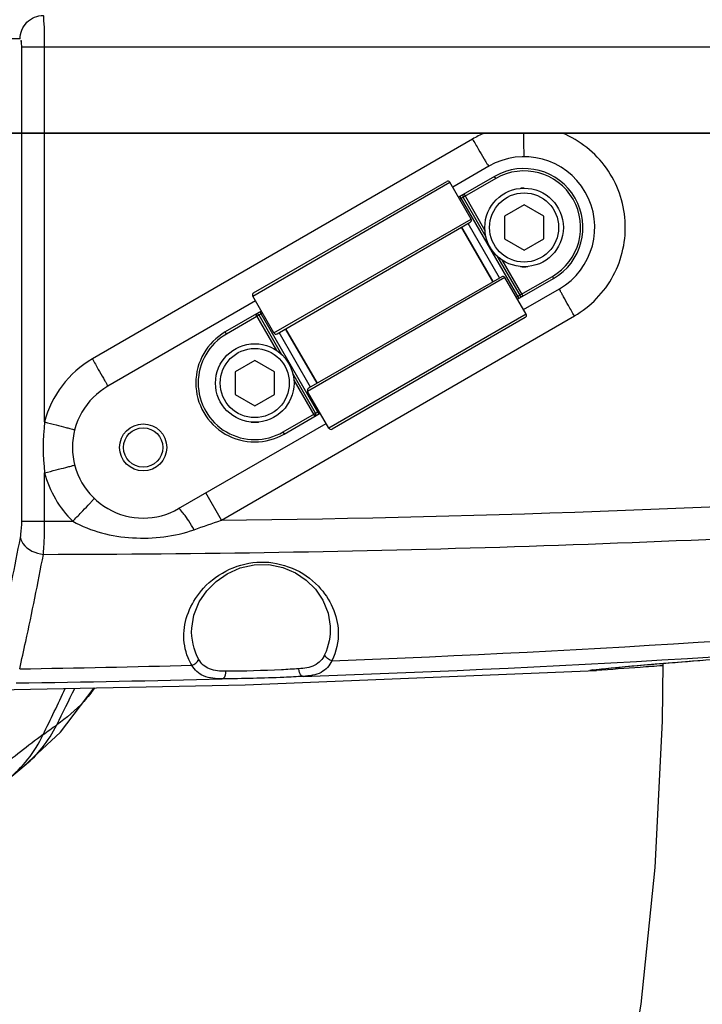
# Model space of a CAD drawing. Header units: millimetres. Extents: x 0 to 11890, y 0 to 8410.
# Tile 64 of 137: x 7379 to 7466, y 1829 to 1955. Entities that reach past the tile are written whole.
import ezdxf

# ---------------------------------------------------------------- set-up
doc = ezdxf.new("R2010")
doc.units = ezdxf.units.MM
doc.header["$LTSCALE"] = 653.95
doc.layers.get('0').update_dxf_attribs({"linetype": 'CONTINUOUS'})
for name, color, linetype in [('304102000018DXF_CONTINUOUS_LINE', 7, 'CONTINUOUS'), ('304102000019DXF_CONTINUOUS_LINE', 7, 'CONTINUOUS'), ('304103000012DXF_CONTINUOUS_LINE', 7, 'CONTINUOUS'), ('304109000014DXF_CONTINUOUS_LINE', 7, 'CONTINUOUS'), ('501023000078DXF_CONTINUOUS_LINE', 7, 'CONTINUOUS'), ('604006000006DXF_CONTINUOUS_LINE', 7, 'CONTINUOUS'), ('QJR6-2000HBUDXF_CONTINUOUS_LINE', 7, 'CONTINUOUS'), ('ZUIDAYUNDONGDXF_CONTINUOUS_LINE', 7, 'CONTINUOUS'), ('ZUIDAYUNDONGFANWEIDXF_DIMENSION', 7, 'CONTINUOUS')]:
    doc.layers.add(name, color=color, linetype=linetype)
doc.styles.get("Standard").update_dxf_attribs({"font": 'txt', "width": 0.7})
doc.dimstyles.new('DIMSTYLE_10', dxfattribs={"dimtxt": 120, "dimasz": 60, "dimexe": 1, "dimexo": 0, "dimgap": 6, "dimtad": 0, "dimtih": 1, "dimtoh": 1, "dimdec": 1, "dimdsep": 46, "dimtxsty": 'Standard', "dimblk": '_FILLED', "dimblk1": '_FILLED', "dimblk2": '_FILLED', "dimcen": 0.09, "dimclrt": 5, "dimazin": 2, "dimtp": 0.5, "dimtm": 0.5, "dimtfac": 1, "dimtdec": 65535, "dimtofl": 0, "dimtmove": 0, "dimatfit": 3, "dimldrblk": '_FILLED', "dimfxl": 0, "dimtolj": 1, "dimarcsym": 0})

# ---------------------------------------------------------------- blocks, each defined once
blk = doc.blocks.new('*D19')
at = {"layer": 'ZUIDAYUNDONGFANWEIDXF_DIMENSION', "color": 2, "linetype": 'Continuous'}
for start, end in [(295.29216, 360), (190, 255.34948)]:
    blk.add_arc((7101.47, 2072.36), 643.87, start, end, dxfattribs=at)
for points in [[(7752.53, 2011.96), (7745.34, 2072.36), (7732.55, 2012.89)], [(6490.29, 1904.21), (6467.38, 1960.55), (6470.78, 1899.82)]]:
    blk.add_solid(points, dxfattribs=at)
blk = doc.blocks.new('_FILLED')
at = {"color": 0, "linetype": 'ByBlock'}
blk.add_solid([(0, 0), (-1, 0.1667), (-1, -0.1667)], dxfattribs=at)

msp = doc.modelspace()

# ---------------------------------------------------------------- linework, layer by layer
at = {"layer": '304102000018DXF_CONTINUOUS_LINE', "color": 7, "linetype": 'Continuous'}
for p, q in [((7360.415, 1940.359), (7544.247, 1940.359)), ((7438.463, 1936.154), (7433.873, 1933.504)), ((7442.873, 1917.915), (7447.463, 1920.565)), ((7408.758, 1919.004), (7389.966, 1908.154)), ((7398.966, 1892.565), (7417.758, 1903.415)), ((7400.639, 1877.355), (7400.639, 1877.357)), ((7456.937, 1872.556), (7458.213, 1872.67)), ((7458.213, 1872.67), (7459.661, 1872.796)), ((7459.661, 1872.796), (7460.728, 1872.886)), ((7460.728, 1872.886), (7461.878, 1872.981)), ((7461.878, 1872.981), (7463.104, 1873.081)), ((7463.104, 1873.081), (7464.398, 1873.184)), ((7464.398, 1873.184), (7465.748, 1873.289)), ((7407.432, 1870.119), (7452.173, 1871.981)), ((7451.767, 1872.036), (7451.926, 1872.056)), ((7451.926, 1872.056), (7452.124, 1872.08)), ((7452.124, 1872.08), (7452.363, 1872.108)), ((7452.173, 1871.981), (7452.17, 1871.98)), ((7452.363, 1872.108), (7452.806, 1872.156)), ((7452.806, 1872.156), (7453.36, 1872.214)), ((7453.36, 1872.214), (7454.041, 1872.283)), ((7454.041, 1872.283), (7454.859, 1872.363)), ((7454.859, 1872.363), (7455.823, 1872.454)), ((7455.823, 1872.454), (7456.937, 1872.556)), ((7371.639, 1869.43), (7407.432, 1870.119))]:
    msp.add_line(p, q, dxfattribs=at)
at = {"layer": '304102000018DXF_CONTINUOUS_LINE', "color": 9, "linetype": 'Continuous'}
for p, q in [((7378.999, 1890.962), (7378.999, 1940.359)), ((7381.915, 1903.6), (7381.915, 1940.359)), ((7436.393, 1939.618), (7387.993, 1911.618)), ((7404.418, 1891.098), (7449.367, 1917.101)), ((7381.915, 1890.962), (7381.915, 1897.119)), ((7404.418, 1891.098), (7402.424, 1894.562)), ((7378.999, 1890.962), (7381.915, 1890.962)), ((7381.915, 1890.962), (7385.51, 1890.966))]:
    msp.add_line(p, q, dxfattribs=at)
at = {"layer": '304102000018DXF_CONTINUOUS_LINE', "color": 7, "linetype": 'Continuous'}
for points in [[(7400.639, 1877.357), (7400.895, 1878.996), (7401.583, 1880.683), (7402.557, 1882.116), (7403.751, 1883.31), (7405.162, 1884.285), (7406.798, 1885.012), (7408.607, 1885.415), (7410.475, 1885.435), (7412.257, 1885.074), (7413.858, 1884.394), (7415.239, 1883.462), (7416.409, 1882.303), (7417.361, 1880.902), (7418.03, 1879.247), (7418.284, 1877.609)], [(7451.527, 1872), (7451.539, 1872.002), (7451.564, 1872.007), (7451.6, 1872.012), (7451.646, 1872.019), (7451.702, 1872.027), (7451.767, 1872.036)]]:
    msp.add_lwpolyline(points, dxfattribs=at)
for radius in [3, 2.5]:
    msp.add_circle((7394.466, 1900.359), radius, dxfattribs=at)
at = {"layer": '304102000018DXF_CONTINUOUS_LINE', "color": 9, "linetype": 'Continuous'}
for centre, radius, start, end in [((7442.889, 1928.389), 12.972, 112.6635, 120.0476), ((7411.431, 1900.359), 29.693, 173.73538, 186.26462), ((7350.917, 3688.404), 1816.448, 272.131954, 275.273045), ((7355.249, 3670.778), 1800.546, 271.896719, 275.22277), ((7351.131, 3683.373), 1811.412, 270.873335, 271.566789), ((7451.318, 1881.386), 9.435, 271.25945, 272.077), ((7453.235, 1860.351), 11.779, 97.40886, 98.20479), ((7355.263, 3670.643), 1800.41, 270.732318, 271.567874)]:
    msp.add_arc(centre, radius, start, end, dxfattribs=at)
at = {"layer": '304102000018DXF_CONTINUOUS_LINE', "color": 7, "linetype": 'Continuous'}
for centre, start, end in [((7442.963, 1928.359), 300, 120), ((7394.466, 1900.359), 120, 300)]:
    msp.add_arc(centre, 9, start, end, dxfattribs=at)
at = {"layer": '304102000018DXF_CONTINUOUS_LINE', "color": 9, "linetype": 'Continuous'}
for points, knots in [([(7442.886, 1940.359), (7442.888, 1939.96), (7442.896, 1939.242), (7442.905, 1938.393), (7442.928, 1937.876), (7442.927, 1937.594), (7442.96, 1937.472), (7442.947, 1937.359), (7442.965, 1937.359)], [0, 0, 0, 0, 0.3994764, 0.7201362, 0.8397238, 0.9275858, 0.9813999, 1, 1, 1, 1]), ([(7449.367, 1917.101), (7451.424, 1918.291), (7454.938, 1921.911), (7456.504, 1929.238), (7454.013, 1936.305), (7450.063, 1939.444), (7447.87, 1940.359)], [0, 0, 0, 0, 0.2499832, 0.5000111, 0.7500312, 1, 1, 1, 1]), ([(7436.393, 1939.618), (7436.65, 1939.173), (7437.128, 1938.356), (7437.694, 1937.378), (7438.071, 1936.775), (7438.26, 1936.422), (7438.389, 1936.3), (7438.44, 1936.141), (7438.463, 1936.154)], [0, 0, 0, 0, 0.381926, 0.706299, 0.83085, 0.9234323, 0.9805002, 1, 1, 1, 1]), ([(7449.367, 1917.101), (7449.115, 1917.539), (7448.655, 1918.346), (7448.108, 1919.309), (7447.784, 1919.925), (7447.584, 1920.259), (7447.542, 1920.428), (7447.441, 1920.552), (7447.463, 1920.565)], [0, 0, 0, 0, 0.3833579, 0.7073298, 0.8314273, 0.9235944, 0.9804114, 1, 1, 1, 1]), ([(7387.993, 1911.618), (7386.512, 1910.761), (7383.867, 1908.433), (7382.341, 1905.256), (7381.915, 1903.6)], [0, 0, 0, 0, 0.4999498, 1, 1, 1, 1]), ([(7387.993, 1911.618), (7388.247, 1911.177), (7388.711, 1910.364), (7389.276, 1909.4), (7389.608, 1908.783), (7389.827, 1908.453), (7389.862, 1908.282), (7389.988, 1908.166), (7389.966, 1908.154)], [0, 0, 0, 0, 0.3829605, 0.7072412, 0.8315603, 0.9238949, 0.9807467, 1, 1, 1, 1]), ([(7381.915, 1903.6), (7382.405, 1903.473), (7383.306, 1903.237), (7384.384, 1902.97), (7385.053, 1902.778), (7385.441, 1902.708), (7385.586, 1902.612), (7385.756, 1902.627), (7385.75, 1902.603)], [0, 0, 0, 0, 0.3834355, 0.7076388, 0.8318345, 0.9240461, 0.9808049, 1, 1, 1, 1]), ([(7381.915, 1897.119), (7382.405, 1897.246), (7383.306, 1897.481), (7384.384, 1897.749), (7385.053, 1897.941), (7385.441, 1898.011), (7385.586, 1898.106), (7385.756, 1898.092), (7385.75, 1898.116)], [0, 0, 0, 0, 0.3834355, 0.7076388, 0.8318345, 0.9240461, 0.980805, 1, 1, 1, 1]), ([(7404.418, 1891.098), (7438.728, 1891.5), (7484.457, 1893.22), (7530.073, 1896.517), (7541.458, 1897.438)], [0, 0, 0, 0, 0.7502458, 1, 1, 1, 1]), ([(7381.757, 1886.748), (7421.747, 1886.808), (7475.068, 1888.488), (7528.236, 1892.294), (7541.505, 1893.377)], [0, 0, 0, 0, 0.750244, 1, 1, 1, 1]), ([(7385.51, 1890.966), (7385.861, 1891.334), (7386.504, 1892.012), (7387.28, 1892.812), (7387.748, 1893.332), (7388.039, 1893.6), (7388.113, 1893.757), (7388.262, 1893.839), (7388.244, 1893.857)], [0, 0, 0, 0, 0.3831221, 0.7073713, 0.8316459, 0.9239371, 0.9807582, 1, 1, 1, 1]), ([(7400.959, 1889.885), (7400.734, 1890.259), (7400.322, 1890.917), (7399.717, 1891.825), (7399.342, 1892.254), (7399.046, 1892.611), (7398.966, 1892.565)], [0, 0, 0, 0, 0.3892609, 0.7075657, 0.9177151, 1, 1, 1, 1]), ([(7378.831, 1888.855), (7378.86, 1889.004), (7378.966, 1889.702), (7378.999, 1890.409), (7378.999, 1890.962)], [0, 0, 0, 0, 0.2156502, 1, 1, 1, 1]), ([(7381.757, 1886.748), (7381.784, 1887.049), (7381.885, 1888.452), (7381.915, 1889.858), (7381.915, 1890.962)], [0, 0, 0, 0, 0.215132, 1, 1, 1, 1]), ([(7385.51, 1890.966), (7387.791, 1889.655), (7393.113, 1888.38), (7398.471, 1889.013), (7400.959, 1889.885)], [0, 0, 0, 0, 0.4995271, 1, 1, 1, 1]), ([(7375.833, 1874.5), (7376.093, 1875.639), (7377.159, 1880.41), (7378.133, 1885.201), (7378.831, 1888.855)], [0, 0, 0, 0, 0.239017, 1, 1, 1, 1]), ([(7378.831, 1888.855), (7378.881, 1888.589), (7379.431, 1887.422), (7380.783, 1886.847), (7381.757, 1886.748)], [0, 0, 0, 0, 0.2167989, 1, 1, 1, 1]), ([(7378.741, 1872.172), (7379.003, 1873.328), (7380.074, 1878.173), (7381.054, 1883.038), (7381.757, 1886.748)], [0, 0, 0, 0, 0.2390209, 1, 1, 1, 1]), ([(7399.642, 1876.64), (7399.716, 1878.743), (7401.893, 1883.482), (7409.382, 1886.968), (7417.08, 1883.771), (7419.228, 1878.996), (7419.3, 1876.896)], [0, 0, 0, 0, 0.2206464, 0.5005571, 0.7797105, 1, 1, 1, 1]), ([(7400.659, 1872.638), (7400.476, 1872.945), (7399.85, 1874.186), (7399.606, 1875.61), (7399.642, 1876.64)], [0, 0, 0, 0, 0.257294, 1, 1, 1, 1]), ([(7417.57, 1873.944), (7417.318, 1873.392), (7416.323, 1872.366), (7414.97, 1872.23), (7414.278, 1872.183)], [0, 0, 0, 0, 0.466372, 1, 1, 1, 1]), ([(7451.716, 1872.032), (7453.908, 1872.319), (7460.266, 1872.84), (7474.537, 1873.999), (7486.632, 1874.705), (7494.573, 1874.969)], [0, 0, 0, 0, 0.1543581, 0.445192, 1, 1, 1, 1]), ([(7404.524, 1870.907), (7403.728, 1870.911), (7402.191, 1870.963), (7400.978, 1872.039), (7400.659, 1872.638)], [0, 0, 0, 0, 0.5398417, 1, 1, 1, 1]), ([(7404.994, 1871.871), (7404.289, 1871.871), (7402.928, 1871.905), (7401.827, 1872.84), (7401.541, 1873.374)], [0, 0, 0, 0, 0.5380351, 1, 1, 1, 1]), ([(7418.49, 1873.214), (7418.218, 1872.598), (7417.136, 1871.425), (7415.619, 1871.271), (7414.844, 1871.219)], [0, 0, 0, 0, 0.4643669, 1, 1, 1, 1]), ([(7404.524, 1870.907), (7404.59, 1870.914), (7404.932, 1871.121), (7404.988, 1871.563), (7404.994, 1871.871)], [0, 0, 0, 0, 0.1762828, 1, 1, 1, 1]), ([(7414.278, 1872.183), (7413.542, 1872.132), (7410.45, 1871.955), (7407.353, 1871.869), (7404.994, 1871.871)], [0, 0, 0, 0, 0.238161, 1, 1, 1, 1]), ([(7414.844, 1871.219), (7414.772, 1871.222), (7414.396, 1871.403), (7414.298, 1871.864), (7414.278, 1872.183)], [0, 0, 0, 0, 0.1837605, 1, 1, 1, 1]), ([(7451.319, 1871.962), (7451.319, 1871.982), (7451.442, 1871.975), (7451.495, 1872.002), (7451.554, 1872.01)], [0, 0, 0, 0, 0.2576435, 1, 1, 1, 1]), ([(7451.525, 1871.953), (7451.474, 1871.952), (7451.429, 1871.966), (7451.319, 1871.944), (7451.319, 1871.962)], [0, 0, 0, 0, 0.7468105, 1, 1, 1, 1]), ([(7414.844, 1871.219), (7414.026, 1871.168), (7410.588, 1870.992), (7407.146, 1870.905), (7404.524, 1870.907)], [0, 0, 0, 0, 0.2381481, 1, 1, 1, 1])]:
    msp.add_open_spline(points, degree=3, knots=knots, dxfattribs=at)
for points in [[(7381.915, 1897.119), (7382.506, 1894.819), (7383.796, 1892.61), (7385.51, 1890.966)], [(7400.959, 1889.885), (7402.112, 1890.289), (7403.265, 1890.693), (7404.418, 1891.098)], [(7401.541, 1873.374), (7400.897, 1874.572), (7400.591, 1875.995), (7400.639, 1877.355)], [(7418.284, 1877.608), (7418.327, 1876.364), (7418.087, 1875.076), (7417.57, 1873.944)], [(7419.3, 1876.896), (7419.343, 1875.64), (7419.061, 1874.334), (7418.49, 1873.214)], [(7418.49, 1873.214), (7418.106, 1873.291), (7417.703, 1873.576), (7417.57, 1873.944)], [(7400.659, 1872.638), (7401.031, 1872.73), (7401.406, 1873.016), (7401.541, 1873.374)], [(7452.17, 1871.98), (7452, 1871.971), (7451.83, 1871.963), (7451.66, 1871.957)]]:
    msp.add_open_spline(points, degree=3, dxfattribs=at)
at = {"layer": '304102000018DXF_CONTINUOUS_LINE', "color": 7, "linetype": 'Continuous'}
msp.add_open_spline([(7460.592, 1872.567), (7459.647, 1872.498), (7456.841, 1872.297), (7454.035, 1872.081), (7452.173, 1871.981)], degree=3, knots=[0, 0, 0, 0, 0.3369558, 1, 1, 1, 1], dxfattribs=at)
at = {"layer": '304102000019DXF_CONTINUOUS_LINE', "color": 9, "linetype": 'Continuous'}
for p, q in [((7378.805, 1952.359), (7360.579, 1952.359)), ((7378.999, 1951.359), (7544.248, 1951.359)), ((7378.999, 1940.359), (7378.999, 1951.359)), ((7381.915, 1940.359), (7381.915, 1951.359))]:
    msp.add_line(p, q, dxfattribs=at)
at = {"layer": '304102000019DXF_CONTINUOUS_LINE', "color": 7, "linetype": 'Continuous'}
msp.add_line((7544.246, 1940.359), (7360.416, 1940.359), dxfattribs=at)
at = {"layer": '304102000019DXF_CONTINUOUS_LINE', "color": 9, "linetype": 'Continuous'}
for points, knots in [([(7378.805, 1952.359), (7378.805, 1953.123), (7379.42, 1954.706), (7380.997, 1955.359), (7381.751, 1955.359)], [0, 0, 0, 0, 0.5032309, 1, 1, 1, 1]), ([(7381.915, 1951.359), (7381.915, 1951.871), (7381.889, 1952.785), (7381.924, 1954.12), (7381.753, 1954.739), (7381.855, 1955.359), (7381.751, 1955.359)], [0, 0, 0, 0, 0.3826517, 0.7061159, 0.9222788, 1, 1, 1, 1]), ([(7378.999, 1951.359), (7378.999, 1951.471), (7378.992, 1951.708), (7378.982, 1951.912), (7378.935, 1952.261), (7378.87, 1952.079), (7378.858, 1952.028)], [0, 0, 0, 0, 0.343466, 0.6702315, 0.8386217, 1, 1, 1, 1])]:
    msp.add_open_spline(points, degree=3, knots=knots, dxfattribs=at)
at = {"layer": '304103000012DXF_CONTINUOUS_LINE', "color": 7, "linetype": 'Continuous'}
msp.add_line((7379.026, 1859.561), (7379.374, 1859.848), dxfattribs=at)
for points in [[(7379.277, 1859.768), (7383.917, 1864.098), (7388.232, 1869.75)], [(7377.149, 1858.074), (7377.727, 1858.522), (7379.026, 1859.561)]]:
    msp.add_lwpolyline(points, dxfattribs=at)
at = {"layer": '304103000012DXF_CONTINUOUS_LINE', "color": 9, "linetype": 'Continuous'}
for centre, radius, start, end in [((7180.399, 1963.856), 224.814, 333.57224, 335.23138), ((7184.454, 1966.39), 223.318, 333.01358, 334.33985), ((7369.085, 1872.076), 15.995, 321.44941, 333.95754), ((7144.694, 2193.427), 406.001, 305.71875, 306.02107), ((7460.169, 1757.526), 132.091, 126.43424, 129.55503), ((7369.492, 1871.773), 15.488, 310.32709, 321.38626), ((7369.58, 1871.68), 15.36, 309.61731, 310.3021)]:
    msp.add_arc(centre, radius, start, end, dxfattribs=at)
for points in [[(7388.256, 1869.749), (7387.858, 1869.131), (7387.398, 1868.549), (7386.902, 1868.007)], [(7386.902, 1868.007), (7385.881, 1866.894), (7384.697, 1865.927), (7383.46, 1865.061)], [(7377.149, 1858.074), (7379.085, 1859.562), (7380.683, 1861.588), (7381.72, 1863.798)]]:
    msp.add_open_spline(points, degree=3, dxfattribs=at)
at = {"layer": '304109000014DXF_CONTINUOUS_LINE', "color": 9, "linetype": 'Continuous'}
for p, q in [((7408.408, 1919.61), (7433.523, 1934.11)), ((7439.363, 1934.595), (7434.773, 1931.945)), ((7439.363, 1934.595), (7439.213, 1934.855)), ((7434.796, 1932.305), (7442.296, 1919.314)), ((7435.316, 1932.605), (7437.98, 1927.99)), ((7411.108, 1914.933), (7436.223, 1929.433)), ((7439.854, 1921.945), (7435.854, 1928.874)), ((7440.152, 1924.228), (7442.816, 1919.614)), ((7440.523, 1921.986), (7415.408, 1907.486)), ((7441.973, 1919.474), (7446.563, 1922.124)), ((7446.563, 1922.124), (7446.713, 1921.864)), ((7409.658, 1917.445), (7405.069, 1914.795)), ((7411.479, 1912.691), (7408.816, 1917.305)), ((7409.335, 1917.605), (7416.835, 1904.614)), ((7443.223, 1917.309), (7418.108, 1902.809)), ((7405.069, 1914.795), (7404.919, 1915.055)), ((7415.778, 1908.045), (7411.778, 1914.974)), ((7413.651, 1908.929), (7416.316, 1904.314)), ((7412.269, 1902.324), (7416.858, 1904.974)), ((7412.269, 1902.324), (7412.419, 1902.064))]:
    msp.add_line(p, q, dxfattribs=at)
at = {"layer": '304109000014DXF_CONTINUOUS_LINE', "color": 7, "linetype": 'Continuous'}
for p, q in [((7408.518, 1920.02), (7433.113, 1934.22)), ((7436.223, 1929.433), (7433.523, 1934.11)), ((7439.213, 1934.855), (7434.623, 1932.205)), ((7435.206, 1932.195), (7438.115, 1927.157)), ((7411.518, 1914.824), (7436.113, 1929.024)), ((7438.988, 1921.445), (7434.988, 1928.374)), ((7439.027, 1921.468), (7435.027, 1928.397)), ((7439.501, 1924.757), (7442.406, 1919.724)), ((7440.113, 1922.095), (7415.518, 1907.895)), ((7443.223, 1917.309), (7440.523, 1921.986)), ((7442.123, 1919.214), (7446.713, 1921.864)), ((7411.108, 1914.933), (7408.408, 1919.61)), ((7409.508, 1917.705), (7404.919, 1915.055)), ((7412.131, 1912.162), (7409.225, 1917.195)), ((7443.113, 1916.899), (7418.518, 1902.699)), ((7416.604, 1908.522), (7412.604, 1915.45)), ((7416.644, 1908.545), (7412.644, 1915.474)), ((7416.425, 1904.724), (7413.517, 1909.762)), ((7418.108, 1902.809), (7415.408, 1907.486)), ((7412.419, 1902.064), (7417.008, 1904.714))]:
    msp.add_line(p, q, dxfattribs=at)
for centre, radius, start, end in [((7442.963, 1928.359), 7.5, 300, 120), ((7433.263, 1933.96), 0.3, 30, 120), ((7435.466, 1932.345), 0.3, 120, 210), ((7435.963, 1929.283), 0.3, 300, 30), ((7440.263, 1921.836), 0.3, 30, 120), ((7408.668, 1919.76), 0.3, 120, 210), ((7442.666, 1919.874), 0.3, 210, 300), ((7408.966, 1917.045), 0.3, 30, 120), ((7442.963, 1917.159), 0.3, 300, 30), ((7408.669, 1908.559), 7.5, 120, 300), ((7411.368, 1915.083), 0.3, 210, 300), ((7415.668, 1907.636), 0.3, 120, 210), ((7416.166, 1904.574), 0.3, 300, 30), ((7418.368, 1902.959), 0.3, 210, 300)]:
    msp.add_arc(centre, radius, start, end, dxfattribs=at)
at = {"layer": '304109000014DXF_CONTINUOUS_LINE', "color": 9, "linetype": 'Continuous'}
for centre, start, end in [((7442.963, 1928.359), 300, 120), ((7408.669, 1908.559), 120, 300)]:
    msp.add_arc(centre, 7.2, start, end, dxfattribs=at)
at = {"layer": '501023000078DXF_CONTINUOUS_LINE', "color": 7, "linetype": 'Continuous'}
for p, q in [((7442.963, 1931.246), (7440.463, 1929.803)), ((7445.463, 1929.803), (7442.963, 1931.246)), ((7440.463, 1929.803), (7440.463, 1926.916)), ((7445.463, 1926.916), (7445.463, 1929.803)), ((7440.463, 1926.916), (7442.963, 1925.473)), ((7442.963, 1925.473), (7445.463, 1926.916)), ((7408.669, 1911.446), (7406.169, 1910.003)), ((7411.169, 1910.003), (7408.669, 1911.446)), ((7406.169, 1910.003), (7406.169, 1907.116)), ((7411.169, 1907.116), (7411.169, 1910.003)), ((7406.169, 1907.116), (7408.669, 1905.673)), ((7408.669, 1905.673), (7411.169, 1907.116))]:
    msp.add_line(p, q, dxfattribs=at)
for centre in [(7442.963, 1928.359), (7408.669, 1908.559)]:
    msp.add_circle(centre, 5, dxfattribs=at)
at = {"layer": '501023000078DXF_CONTINUOUS_LINE', "color": 9, "linetype": 'Continuous'}
for centre in [(7442.963, 1928.359), (7408.669, 1908.559)]:
    msp.add_circle(centre, 4.4, dxfattribs=at)
at = {"layer": '604006000006DXF_CONTINUOUS_LINE', "color": 7, "linetype": 'Continuous'}
for centre, start, end in [((7442.963, 1928.359), 90, 95.34143), ((7442.963, 1928.359), 264.6635, 275.34143), ((7408.669, 1908.559), 264.6635, 275.34143)]:
    msp.add_arc(centre, 5, start, end, dxfattribs=at)
at = {"layer": 'QJR6-2000HBUDXF_CONTINUOUS_LINE', "color": 7, "linetype": 'Continuous'}
msp.add_lwpolyline([(7460.645, 1872.879), (7460.54, 1865.526), (7459.592, 1846.867), (7457.817, 1829.503), (7455.037, 1813.367), (7451.037, 1798.759), (7445.204, 1785.853), (7438.246, 1777.402), (7431.031, 1773.782), (7425.232, 1773.271)], dxfattribs=at)
at = {"layer": 'ZUIDAYUNDONGDXF_CONTINUOUS_LINE', "color": 2, "linetype": 'Continuous'}
msp.add_arc((7101.466, 2072.359), 539, 190, 170, dxfattribs=at)

# ---------------------------------------------------------------- dimensions: what is measured, and where the dimension line sits
at = {"layer": 'ZUIDAYUNDONGFANWEIDXF_DIMENSION', "color": 2, "linetype": 'Continuous'}
dim = msp.add_angular_dim_2l(base=(7157.583, 1430.937), line1=((6473.716, 1961.67), (6467.375, 1960.552)), line2=((7738.899, 2072.359), (7745.338, 2072.359)), dimstyle='DIMSTYLE_10', dxfattribs=at)
dim.commit()
dim.dimension.update_dxf_attribs({"geometry": '*D19', "text_midpoint": (6998.616, 1370.937), "dimtype": 162})

doc.saveas('drawing.dxf')
